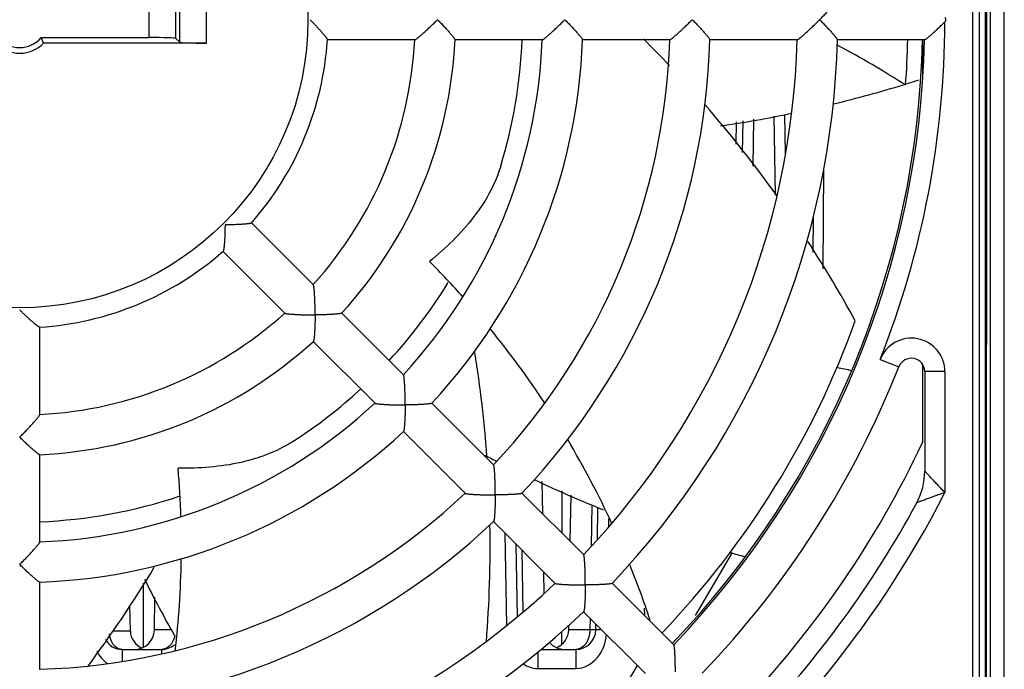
# Model space of a CAD drawing. Header units: millimetres. Extents: x 0 to 1189, y 0 to 841.
# Tile 15 of 67: x 408 to 445, y 692 to 716. Entities that reach past the tile are written whole.
import ezdxf

# ---------------------------------------------------------------- set-up
doc = ezdxf.new("R2010")
doc.units = ezdxf.units.MM
doc.header["$LTSCALE"] = 65.395
doc.layers.get('0').update_dxf_attribs({"linetype": 'CONTINUOUS'})
doc.layers.add('DRAFTS', color=7, linetype='CONTINUOUS')
doc.layers.add('ROUNDS', color=7, linetype='CONTINUOUS')

msp = doc.modelspace()

# ---------------------------------------------------------------- linework, layer by layer
at = {"color": 9, "linetype": 'CONTINUOUS'}
for p, q in [((443.623, 676.423), (443.623, 755.4953)), ((443.8729, 676.6729), (443.8729, 755.2454)), ((414.0531, 715.1179), (414.0531, 716.8005)), ((415.0525, 715.0842), (415.0525, 716.8342)), ((412.9115, 715.2937), (412.9115, 716.6247)), ((413.9109, 715.26), (413.9109, 716.6584)), ((436.2696, 709.4061), (436.2181, 712.3594)), ((434.7988, 712.1527), (434.7857, 711.3171)), ((435.4535, 712.248), (435.4229, 710.4965)), ((438.045, 706.6659), (438.0753, 710.4115)), ((442.5868, 702.8253), (442.5868, 698.3151)), ((429.4231, 697.8566), (429.3982, 696.2956)), ((430.0434, 697.3489), (430.0376, 697.0125)), ((426.2498, 693.3561), (426.1898, 696.7955)), ((426.8642, 693.8639), (426.8275, 696.1575)), ((433.2822, 693.7249), (434.6702, 696.0765)), ((431.3936, 693.713), (431.3885, 694.0059)), ((429.3556, 693.6297), (429.3486, 693.1961)), ((413.7451, 693.1961), (413.109, 693.1961)), ((429.3486, 693.1961), (428.559, 693.1961)), ((412.2154, 693.147), (411.5995, 693.147)), ((411.903, 692.4592), (411.903, 692.0141)), ((413.3714, 692.4592), (413.3714, 692.2939)), ((427.4021, 692.3569), (427.4022, 691.7484)), ((428.8214, 692.4592), (428.8214, 691.7484)), ((427.4022, 691.7484), (428.8214, 691.7484))]:
    msp.add_line(p, q, dxfattribs=at)
at = {"color": 7, "linetype": 'CONTINUOUS'}
for p, q in [((444.2939, 677.8766), (444.2939, 751.8667)), ((444.8026, 677.8592), (444.8026, 750.5092)), ((444.1393, 687.8766), (444.1564, 744.043)), ((444.0891, 742.0923), (444.0891, 689.826)), ((408.8866, 715.2937), (412.9115, 715.2937)), ((414.0531, 715.1179), (413.9109, 715.26)), ((415.0525, 715.0842), (408.9794, 715.0842)), ((422.8223, 715.2092), (419.5625, 715.2092)), ((427.577, 715.2092), (424.3196, 715.2092)), ((432.3296, 715.2092), (429.0735, 715.2092)), ((437.0814, 715.2092), (433.826, 715.2092)), ((441.8328, 715.2092), (438.5776, 715.2092)), ((441.7618, 713.7316), (441.7618, 715.2092)), ((436.6428, 710.9247), (436.6168, 712.4175)), ((435.0528, 712.1897), (435.032, 710.9999)), ((419.0367, 706.0699), (416.7317, 708.3749)), ((437.6731, 708.5608), (437.662, 707.2857)), ((417.9761, 705.0092), (415.671, 707.3143)), ((422.3985, 702.7081), (420.0955, 705.0111)), ((408.8368, 701.2237), (408.8368, 704.4834)), ((421.338, 701.6473), (419.0348, 703.9505)), ((441.7618, 700.2119), (441.7618, 703.0878)), ((425.7595, 699.3471), (423.457, 701.6496)), ((424.6988, 698.2865), (422.3963, 700.589)), ((408.8368, 696.469), (408.8368, 699.7263)), ((427.5891, 697.5175), (427.568, 698.7271)), ((429.1194, 695.9872), (426.8175, 698.2891)), ((428.6165, 696.4901), (428.6467, 698.2209)), ((429.6298, 696.5501), (429.6509, 697.7622)), ((428.0587, 694.9266), (425.7568, 697.2285)), ((426.6439, 693.6757), (426.5966, 696.3887)), ((427.6409, 694.5482), (427.6268, 695.3585)), ((408.8368, 691.7163), (408.8368, 694.9724)), ((432.4791, 692.6275), (430.1774, 694.9292)), ((413.109, 693.1961), (413.1302, 694.4119)), ((412.2154, 693.147), (412.1989, 694.0907)), ((431.4185, 691.5668), (429.1167, 693.8685)), ((428.559, 693.1961), (428.5618, 693.3572)), ((429.5712, 693.1961), (429.575, 693.4103)), ((411.903, 692.4592), (413.3714, 692.4592)), ((427.5242, 692.4592), (428.8214, 692.4592)), ((430.6362, 691.0401), (431.122, 691.8633))]:
    msp.add_line(p, q, dxfattribs=at)
at = {"color": 9, "linetype": 'CONTINUOUS'}
msp.add_circle((408.0868, 715.9592), 10.75, dxfattribs=at)
at = {"color": 7, "linetype": 'CONTINUOUS'}
for centre, radius, start, end in [((413.8485, 725.6974), 13.8276, 314.7689, 315.23015), ((417.8203, 726.4756), 14.9281, 314.78614, 315.21314), ((422.0235, 727.0224), 15.7014, 314.79681, 315.20262), ((426.3701, 727.4259), 16.272, 314.80404, 315.19553), ((408.0868, 715.9592), 1.0405, 219.76109, 320.23891), ((398.9962, 682.7309), 45.8657, 43.40469, 45.15047), ((408.0868, 715.9592), 1.25, 224.427, 315.573), ((408.0868, 715.9592), 11.5, 318.71998, 356.28002), ((408.0868, 715.9592), 14.75, 317.91337, 357.08647), ((408.0868, 715.9592), 16.25, 317.63137, 357.36954), ((408.0868, 715.9592), 19.5, 317.20369, 357.79635), ((408.0868, 715.9592), 21, 317.03578, 357.96464), ((408.0868, 715.9592), 24.25, 316.77185, 358.22805), ((408.0868, 715.9592), 18.75, 343.0598, 357.69881), ((408.0868, 715.9592), 25.75, 316.65956, 358.34038), ((408.0868, 715.9592), 29, 316.48171, 358.51829), ((408.0868, 715.9592), 30.5, 316.40106, 358.59893), ((408.0868, 715.9592), 33.675, 316.26636, 358.73375), ((422.4817, 684.6615), 34.351, 57.13731, 62.03055), ((408.0868, 715.9592), 33.125, 355.76916, 358.72569), ((427.3875, 758.2325), 46.7401, 283.68315, 286.98507), ((427.3875, 758.2325), 46.7401, 287.10224, 287.72482), ((398.9962, 682.7309), 45.8657, 35.49087, 40.94482), ((427.3875, 758.2325), 46.7401, 278.39912, 281.71403), ((398.9962, 682.7309), 45.8657, 28.6484, 32.96285), ((408.0868, 715.9592), 11.5, 273.71998, 311.28002), ((398.9962, 682.7309), 34.351, 41.74152, 44.79786), ((408.0868, 715.9592), 18.75, 317.29398, 328.46998), ((408.0868, 715.9592), 14.75, 272.91334, 312.08644), ((405.272, 704.999), 13.8305, 359.76992, 0.23107), ((419.0469, 718.7709), 13.8275, 269.7689, 270.23016), ((408.0868, 715.9592), 33.125, 316.31287, 340.16678), ((398.9962, 682.7309), 34.351, 33.39186, 39.13957), ((408.0868, 715.9592), 16.25, 272.63046, 312.36863), ((379.7642, 696.3481), 45.8657, 4.14884, 9.0154), ((447.1794, 741.0851), 39.0569, 257.26183, 258.07525), ((408.0868, 715.9592), 18.75, 303.0598, 312.70773), ((408.0868, 715.9592), 19.5, 272.20349, 312.79641), ((407.5332, 701.6403), 14.9281, 359.78686, 0.21386), ((422.4057, 716.5127), 14.9281, 269.78614, 270.21314), ((408.0868, 715.9592), 21, 272.03536, 312.96422), ((398.3465, 710.1995), 13.8305, 314.76992, 315.23107), ((398.9962, 682.7309), 34.351, 24.82959, 30.74078), ((408.0868, 715.9592), 37.175, 316.15713, 334.93806), ((447.1794, 741.0851), 46.7401, 242.27369, 242.89869), ((379.7642, 696.3481), 34.351, 1.74066, 4.79786), ((439.3368, 699.1162), 2.5, 331.67636, 360), ((447.1794, 741.0851), 46.7401, 244.8229, 248.2527), ((410.1187, 698.2815), 15.7014, 359.79738, 0.20319), ((408.0868, 715.9592), 24.25, 271.77189, 313.22809), ((408.0868, 715.9592), 18.75, 272.29784, 288.47924), ((425.7644, 713.9273), 15.7014, 269.79681, 270.20262), ((408.0868, 715.9592), 25.75, 271.65962, 313.34044), ((379.7642, 696.3481), 45.8657, 355.4915, 0.94294), ((379.7642, 696.3481), 34.351, 353.39486, 359.14315), ((447.1794, 741.0851), 46.7401, 254.34625, 255.06205), ((397.5704, 706.2256), 14.9281, 314.78686, 315.21386), ((373.7847, 719.1416), 45.8657, 323.40931, 329.01034), ((398.9962, 682.7309), 34.351, 18.37203, 22.02811), ((454.5577, 715.9592), 46.7401, 206.53729, 209.47877), ((408.0868, 715.9592), 29, 271.48171, 313.51829), ((429.1232, 711.139), 16.2719, 269.80404, 270.19553), ((412.9032, 694.9228), 16.2756, 359.80453, 0.19593), ((408.0868, 715.9592), 30.5, 271.40107, 313.59894), ((412.3591, 693.2092), 0.75, 270, 359), ((427.8091, 693.2092), 0.75, 292.25, 359), ((428.8214, 693.2092), 0.75, 270, 359), ((411.903, 693.1592), 0.7, 207.72441, 270), ((412.9153, 693.1592), 0.7, 181, 247.75), ((413.3714, 693.2092), 0.75, 270, 310.05102), ((428.4144, 693.2092), 0.75, 220.14825, 270)]:
    msp.add_arc(centre, radius, start, end, dxfattribs=at)
at = {"color": 9, "linetype": 'CONTINUOUS'}
for radius, start, end in [(34.5, 338.44573, 359.86946), (38.75, 307.48164, 332.91381)]:
    msp.add_arc((408.0868, 715.9592), radius, start, end, dxfattribs=at)
at = {"color": 7, "linetype": 'CONTINUOUS'}
for centre, major_axis, ratio, start_param, end_param in [((435.4618, 715.9592), (7.1644, 0), 0.1046848, -0.1049963, 0.1049963), ((412.9115, 715.2588), (1, 0), 0.0349208, 0.0349066, 1.5707963), ((415.0525, 715.1191), (1, 0), 0.0349208, -3.1066861, -1.5707963)]:
    msp.add_ellipse(centre, major_axis=major_axis, ratio=ratio, start_param=start_param, end_param=end_param, dxfattribs=at)
for points, knots in [([(438.5776, 716.7052), (438.5777, 716.7033), (438.5765, 716.6987), (438.5711, 716.6868), (438.5587, 716.6672), (438.5381, 716.6385), (438.5108, 716.6035), (438.4778, 716.5631), (438.4398, 716.5184), (438.3978, 716.4701), (438.3356, 716.4002), (438.2515, 716.3083), (438.1446, 716.1945), (438.0318, 716.0773), (437.9546, 715.9987), (437.9153, 715.9592)], [0, 0, 0, 0, 0.0055784, 0.0139552, 0.039193, 0.0749382, 0.1198196, 0.172423, 0.231455, 0.2957974, 0.364511, 0.5120637, 0.6693154, 0.8328374, 1, 1, 1, 1]), ([(423.6653, 715.9592), (423.7045, 715.9198), (423.7814, 715.8412), (423.8935, 715.724), (423.9995, 715.61), (424.0826, 715.5179), (424.1439, 715.4478), (424.1853, 715.3995), (424.2226, 715.3547), (424.2549, 715.3143), (424.2815, 715.2794), (424.3015, 715.2508), (424.3135, 715.2313), (424.3186, 715.2195), (424.3197, 715.2149), (424.3196, 715.2131)], [0, 0, 0, 0, 0.1675691, 0.3314778, 0.4890483, 0.6367774, 0.7054987, 0.769782, 0.8286829, 0.8810863, 0.9257145, 0.9611875, 0.9861864, 0.9944755, 1, 1, 1, 1]), ([(428.4153, 715.9592), (428.4545, 715.9197), (428.5316, 715.8411), (428.644, 715.7239), (428.7505, 715.61), (428.834, 715.518), (428.8958, 715.4481), (428.9375, 715.3997), (428.9751, 715.355), (429.0078, 715.3146), (429.0347, 715.2796), (429.055, 715.251), (429.0672, 715.2314), (429.0724, 715.2196), (429.0736, 715.215), (429.0735, 715.2132)], [0, 0, 0, 0, 0.1673699, 0.3310897, 0.4885049, 0.6361488, 0.704867, 0.7691798, 0.8281451, 0.8806465, 0.9253984, 0.9610038, 0.986118, 0.9944495, 1, 1, 1, 1]), ([(433.1653, 715.9592), (433.2045, 715.9197), (433.2817, 715.8411), (433.3944, 715.7239), (433.5011, 715.6101), (433.5849, 715.5181), (433.6469, 715.4482), (433.6889, 715.3999), (433.7267, 715.3551), (433.7595, 715.3148), (433.7867, 715.2797), (433.8072, 715.2511), (433.8195, 715.2315), (433.8248, 715.2196), (433.826, 715.215), (433.826, 715.2132)], [0, 0, 0, 0, 0.1672432, 0.3308422, 0.4881574, 0.6357449, 0.7044596, 0.7687896, 0.8277945, 0.8803571, 0.9251874, 0.9608784, 0.9860698, 0.9944306, 1, 1, 1, 1]), ([(437.9153, 715.9592), (437.9546, 715.9197), (438.0318, 715.841), (438.1446, 715.7238), (438.2515, 715.6101), (438.3356, 715.5182), (438.3978, 715.4483), (438.4398, 715.4), (438.4778, 715.3552), (438.5108, 715.3149), (438.5381, 715.2798), (438.5587, 715.2512), (438.5711, 715.2316), (438.5765, 715.2197), (438.5777, 715.2151), (438.5776, 715.2132)], [0, 0, 0, 0, 0.1671626, 0.3306846, 0.4879363, 0.635489, 0.7042026, 0.768545, 0.827577, 0.8801804, 0.9250618, 0.960807, 0.9860448, 0.9944216, 1, 1, 1, 1]), ([(422.822, 715.2092), (422.824, 715.2092), (422.8287, 715.2105), (422.8411, 715.2161), (422.8618, 715.2291), (422.8919, 715.2505), (422.9289, 715.2789), (422.9715, 715.3132), (423.0184, 715.3524), (423.0688, 715.3956), (423.1411, 715.4591), (423.2353, 715.5442), (423.3509, 715.6519), (423.4688, 715.7645), (423.5472, 715.8415), (423.5866, 715.8805)], [0, 0, 0, 0, 0.005672, 0.0142331, 0.0401474, 0.0769706, 0.1232088, 0.1772611, 0.2376518, 0.3031208, 0.3726341, 0.5206063, 0.6766056, 0.8372439, 1, 1, 1, 1]), ([(432.3294, 715.2092), (432.3313, 715.2092), (432.336, 715.2105), (432.3482, 715.2161), (432.3684, 715.229), (432.3981, 715.2503), (432.4344, 715.2787), (432.4763, 715.313), (432.5226, 715.3522), (432.5724, 715.3956), (432.6439, 715.4592), (432.7373, 715.5444), (432.8521, 715.6522), (432.9693, 715.7648), (433.0474, 715.8417), (433.0866, 715.8805)], [0, 0, 0, 0, 0.0056158, 0.0140842, 0.0397386, 0.076264, 0.1222254, 0.1760602, 0.2363115, 0.3017216, 0.3712484, 0.5194186, 0.6757611, 0.8368107, 1, 1, 1, 1]), ([(408.9794, 715.0842), (408.9721, 715.1017), (408.9422, 715.172), (408.911, 715.2417), (408.8866, 715.2937)], [0, 0, 0, 0, 0.2483785, 1, 1, 1, 1]), ([(426.0232, 710.4959), (425.9897, 710.3861), (425.8395, 709.9465), (425.6315, 709.5275), (425.4507, 709.2284)], [0, 0, 0, 0, 0.247309, 1, 1, 1, 1]), ([(425.4507, 709.2284), (425.3213, 709.0144), (424.7333, 708.16), (423.9772, 707.434), (423.3715, 706.9348)], [0, 0, 0, 0, 0.2416248, 1, 1, 1, 1]), ([(420.0927, 705.0084), (420.0914, 705.007), (420.0874, 705.0046), (420.0755, 704.9998), (420.0532, 704.9945), (420.0189, 704.9884), (419.9753, 704.9826), (419.9239, 704.9769), (419.8659, 704.9716), (419.8025, 704.9666), (419.7095, 704.9605), (419.5856, 704.9541), (419.4301, 704.9485), (419.268, 704.9448), (419.158, 704.9437), (419.1024, 704.9435)], [0, 0, 0, 0, 0.0055253, 0.0138155, 0.0388157, 0.0742912, 0.118922, 0.1713271, 0.2302291, 0.2945131, 0.3632346, 0.5109626, 0.6685305, 0.8324355, 1, 1, 1, 1]), ([(419.1024, 704.9435), (419.1022, 704.8879), (419.1011, 704.778), (419.0975, 704.6158), (419.0919, 704.4603), (419.0855, 704.3364), (419.0793, 704.2435), (419.0744, 704.18), (419.0691, 704.122), (419.0634, 704.0706), (419.0575, 704.027), (419.0514, 703.9927), (419.0461, 703.9704), (419.0414, 703.9585), (419.0389, 703.9545), (419.0376, 703.9533)], [0, 0, 0, 0, 0.1675645, 0.3314695, 0.4890374, 0.6367654, 0.7054869, 0.7697709, 0.8286729, 0.881078, 0.9257088, 0.9611843, 0.9861845, 0.9944747, 1, 1, 1, 1]), ([(422.4612, 701.696), (422.4609, 701.7512), (422.46, 701.861), (422.4566, 702.0237), (422.4514, 702.1812), (422.4454, 702.3077), (422.4395, 702.4035), (422.4348, 702.4695), (422.4296, 702.5301), (422.424, 702.5841), (422.4182, 702.6301), (422.4123, 702.6663), (422.407, 702.6899), (422.4023, 702.7025), (422.3999, 702.7068), (422.3985, 702.7081)], [0, 0, 0, 0, 0.1630263, 0.3239216, 0.4801353, 0.6282311, 0.6977535, 0.7631863, 0.8234904, 0.8774076, 0.9234726, 0.9601096, 0.9858621, 0.9943646, 1, 1, 1, 1]), ([(421.3378, 701.6474), (421.3392, 701.6461), (421.3435, 701.6437), (421.3561, 701.639), (421.3796, 701.6337), (421.4159, 701.6277), (421.4618, 701.6219), (421.5158, 701.6164), (421.5765, 701.6112), (421.6425, 701.6064), (421.7382, 701.6006), (421.8648, 701.5946), (422.0223, 701.5894), (422.185, 701.586), (422.2947, 701.585), (422.3499, 701.5848)], [0, 0, 0, 0, 0.0056369, 0.0141406, 0.0398951, 0.0765339, 0.1226001, 0.1765175, 0.2368219, 0.3022543, 0.371776, 0.5198706, 0.6760824, 0.8369758, 1, 1, 1, 1]), ([(423.4542, 701.6468), (423.4529, 701.6455), (423.4488, 701.6431), (423.4368, 701.6384), (423.4143, 701.6332), (423.3798, 701.6273), (423.3359, 701.6216), (423.2843, 701.6162), (423.226, 701.6111), (423.1624, 701.6064), (423.0692, 701.6006), (422.9451, 701.5946), (422.7893, 701.5894), (422.6269, 701.586), (422.5168, 701.5849), (422.4612, 701.5848)], [0, 0, 0, 0, 0.0055515, 0.0138842, 0.0390001, 0.0746064, 0.1193586, 0.1718598, 0.2308248, 0.295137, 0.3638547, 0.5114976, 0.6689119, 0.8326308, 1, 1, 1, 1]), ([(422.4612, 701.5848), (422.461, 701.5291), (422.46, 701.419), (422.4566, 701.2566), (422.4513, 701.1009), (422.4454, 700.9767), (422.4395, 700.8836), (422.4349, 700.8199), (422.4298, 700.7617), (422.4244, 700.71), (422.4187, 700.6662), (422.4128, 700.6317), (422.4076, 700.6092), (422.4029, 700.5971), (422.4005, 700.5931), (422.3991, 700.5918)], [0, 0, 0, 0, 0.1673692, 0.3310881, 0.4885024, 0.6361453, 0.704863, 0.7691752, 0.8281402, 0.8806414, 0.9253936, 0.9609999, 0.9861158, 0.9944485, 1, 1, 1, 1]), ([(408.1655, 700.4594), (408.2044, 700.4987), (408.2814, 700.5772), (408.3941, 700.695), (408.5017, 700.8106), (408.5868, 700.9048), (408.6503, 700.9771), (408.6936, 701.0275), (408.7328, 701.0745), (408.7671, 701.117), (408.7955, 701.154), (408.8169, 701.1842), (408.8298, 701.2048), (408.8355, 701.2172), (408.8368, 701.222), (408.8368, 701.2239)], [0, 0, 0, 0, 0.1627585, 0.3233992, 0.4794006, 0.6273744, 0.6968882, 0.7623574, 0.8227479, 0.8767995, 0.9230365, 0.9598577, 0.9857686, 0.9943284, 1, 1, 1, 1]), ([(408.8328, 699.7263), (408.831, 699.7262), (408.8264, 699.7273), (408.8146, 699.7324), (408.7951, 699.7444), (408.7666, 699.7644), (408.7316, 699.7911), (408.6912, 699.8234), (408.6465, 699.8606), (408.5981, 699.902), (408.528, 699.9634), (408.4359, 700.0465), (408.322, 700.1525), (408.2048, 700.2646), (408.1262, 700.3415), (408.0868, 700.3807)], [0, 0, 0, 0, 0.0055245, 0.0138137, 0.0388124, 0.0742854, 0.1189137, 0.171317, 0.2302179, 0.2945012, 0.3632226, 0.5109516, 0.6685222, 0.8324309, 1, 1, 1, 1]), ([(418.3152, 700.2448), (418.2189, 700.1821), (417.8213, 699.942), (417.3926, 699.7547), (417.0619, 699.6418)], [0, 0, 0, 0, 0.247309, 1, 1, 1, 1]), ([(417.0619, 699.6418), (416.8252, 699.5611), (415.8256, 699.2845), (414.7797, 699.2143), (413.9948, 699.2213)], [0, 0, 0, 0, 0.2416261, 1, 1, 1, 1]), ([(425.8199, 698.226), (425.8198, 698.1703), (425.8188, 698.0601), (425.8155, 697.8976), (425.8105, 697.7416), (425.8048, 697.6174), (425.7992, 697.5241), (425.7947, 697.4603), (425.7898, 697.4019), (425.7845, 697.3501), (425.7789, 697.3061), (425.7732, 697.2714), (425.768, 697.2488), (425.7634, 697.2367), (425.761, 697.2326), (425.7596, 697.2313)], [0, 0, 0, 0, 0.167248, 0.3308514, 0.4881707, 0.6357614, 0.7044774, 0.7688081, 0.8278131, 0.880375, 0.9252032, 0.9608905, 0.9860764, 0.9944339, 1, 1, 1, 1]), ([(426.8146, 698.2863), (426.8134, 698.285), (426.8093, 698.2826), (426.7971, 698.2779), (426.7745, 698.2728), (426.7398, 698.267), (426.6959, 698.2615), (426.644, 698.2562), (426.5857, 698.2512), (426.5219, 698.2467), (426.4286, 698.2411), (426.3043, 698.2354), (426.1484, 698.2304), (425.9858, 698.2272), (425.8756, 698.2262), (425.8199, 698.226)], [0, 0, 0, 0, 0.0055661, 0.0139236, 0.0391095, 0.0747968, 0.119625, 0.1721869, 0.2311919, 0.2955226, 0.3642386, 0.5118293, 0.6691486, 0.832752, 1, 1, 1, 1]), ([(429.1787, 694.9784), (429.1784, 695.0336), (429.1776, 695.1431), (429.1745, 695.3055), (429.1697, 695.4627), (429.1641, 695.5889), (429.1587, 695.6844), (429.1542, 695.7501), (429.1494, 695.8105), (429.1441, 695.8642), (429.1386, 695.9099), (429.1328, 695.9458), (429.1277, 695.9692), (429.123, 695.9817), (429.1207, 695.9859), (429.1193, 695.9873)], [0, 0, 0, 0, 0.1632995, 0.3244537, 0.4808831, 0.6291024, 0.698632, 0.7640263, 0.8242416, 0.8780209, 0.9239121, 0.9603627, 0.9859528, 0.9943982, 1, 1, 1, 1]), ([(408.8328, 694.9724), (408.8309, 694.9724), (408.8264, 694.9735), (408.8145, 694.9787), (408.7949, 694.991), (408.7664, 695.0112), (408.7313, 695.0382), (408.691, 695.0709), (408.6462, 695.1085), (408.5979, 695.1502), (408.5279, 695.2119), (408.4359, 695.2955), (408.3221, 695.4019), (408.2048, 695.5144), (408.1263, 695.5915), (408.0868, 695.6307)], [0, 0, 0, 0, 0.0055505, 0.013882, 0.0389962, 0.0746016, 0.1193535, 0.1718549, 0.2308202, 0.295133, 0.3638512, 0.5114951, 0.6689103, 0.8326301, 1, 1, 1, 1]), ([(428.0587, 694.9266), (428.06, 694.9253), (428.0642, 694.9229), (428.0767, 694.9183), (428.1001, 694.9131), (428.1361, 694.9074), (428.1817, 694.9018), (428.2354, 694.8966), (428.2958, 694.8917), (428.3616, 694.8873), (428.457, 694.8818), (428.5833, 694.8762), (428.7405, 694.8715), (428.9028, 694.8683), (429.0124, 694.8675), (429.0675, 694.8672)], [0, 0, 0, 0, 0.0056018, 0.0140472, 0.0396373, 0.0760879, 0.1219791, 0.1757584, 0.2359737, 0.301368, 0.3708976, 0.5191169, 0.6755463, 0.8367005, 1, 1, 1, 1]), ([(429.1787, 694.8672), (429.1785, 694.8115), (429.1776, 694.7013), (429.1744, 694.5387), (429.1696, 694.3826), (429.1641, 694.2582), (429.1586, 694.1648), (429.1542, 694.1009), (429.1494, 694.0425), (429.1442, 693.9906), (429.1387, 693.9464), (429.133, 693.9117), (429.128, 693.889), (429.1233, 693.8768), (429.1209, 693.8727), (429.1196, 693.8714)], [0, 0, 0, 0, 0.1671593, 0.3306783, 0.4879274, 0.6354781, 0.7041912, 0.7685333, 0.8275654, 0.8801697, 0.9250525, 0.9608001, 0.9860411, 0.9944198, 1, 1, 1, 1]), ([(430.1746, 694.9264), (430.1733, 694.925), (430.1692, 694.9226), (430.157, 694.918), (430.1343, 694.9129), (430.0995, 694.9072), (430.0554, 694.9017), (430.0035, 694.8966), (429.945, 694.8917), (429.8811, 694.8873), (429.7877, 694.8819), (429.6633, 694.8763), (429.5073, 694.8715), (429.3447, 694.8684), (429.2344, 694.8674), (429.1787, 694.8672)], [0, 0, 0, 0, 0.0055802, 0.0139589, 0.0391999, 0.0749475, 0.1198303, 0.1724346, 0.2314667, 0.2958088, 0.3645219, 0.5120726, 0.6693217, 0.8328407, 1, 1, 1, 1])]:
    msp.add_open_spline(points, degree=3, knots=knots, dxfattribs=at)
at = {"color": 9, "linetype": 'CONTINUOUS'}
for points, knots in [([(442.5868, 698.3151), (442.5448, 698.3591), (442.4613, 698.4463), (442.3383, 698.5763), (442.2198, 698.7023), (442.1082, 698.8218), (442.0088, 698.9289), (441.9338, 699.0104), (441.888, 699.0602), (441.8585, 699.0925), (441.8509, 699.1005), (441.835, 699.1182), (441.8368, 699.1162)], [0, 0, 0, 0, 0.1662103, 0.3301053, 0.4890375, 0.6394937, 0.7762396, 0.8909463, 0.9361904, 0.9707329, 0.9925313, 1, 1, 1, 1]), ([(442.5868, 698.3151), (442.5288, 698.2949), (442.4136, 698.2547), (442.2431, 698.1938), (442.079, 698.1342), (441.9215, 698.076), (441.788, 698.026), (441.652, 697.974), (441.614, 697.9599), (441.527, 697.9258), (441.5375, 697.93)], [0, 0, 0, 0, 0.1648991, 0.3275196, 0.4853555, 0.6351486, 0.7720127, 0.887909, 0.9696429, 1, 1, 1, 1]), ([(429.3486, 693.1961), (429.348, 693.1479), (429.334, 692.9661), (429.2716, 692.7848), (429.1941, 692.6751)], [0, 0, 0, 0, 0.2641486, 1, 1, 1, 1]), ([(429.5712, 693.1961), (429.5712, 693.1911), (429.54, 693.2011), (429.508, 693.1912), (429.4326, 693.197), (429.3798, 693.1958), (429.3486, 693.1961)], [0, 0, 0, 0, 0.0667419, 0.2629345, 0.5794918, 1, 1, 1, 1]), ([(429.5712, 693.1961), (429.5713, 693.201), (429.5985, 693.2012), (429.6526, 693.2118), (429.7226, 693.2101), (429.7715, 693.2108)], [0, 0, 0, 0, 0.0728792, 0.2727842, 1, 1, 1, 1]), ([(411.593, 692.6246), (411.5713, 692.6516), (411.4884, 692.7762), (411.446, 692.9248), (411.4327, 693.0385)], [0, 0, 0, 0, 0.2324143, 1, 1, 1, 1]), ([(428.8214, 691.7484), (429.1248, 691.7482), (429.7386, 692.0976), (429.939, 692.7166), (429.963, 693.0232)], [0, 0, 0, 0, 0.496682, 1, 1, 1, 1]), ([(411.903, 692.4592), (411.8165, 692.4592), (411.6949, 692.5121), (411.6135, 692.5991), (411.593, 692.6246)], [0, 0, 0, 0, 0.7254717, 1, 1, 1, 1]), ([(413.7441, 692.6751), (413.7208, 692.6421), (413.627, 692.5296), (413.4776, 692.4592), (413.3714, 692.4592)], [0, 0, 0, 0, 0.2756843, 1, 1, 1, 1]), ([(429.1941, 692.6751), (429.1708, 692.6421), (429.077, 692.5296), (428.9276, 692.4592), (428.8214, 692.4592)], [0, 0, 0, 0, 0.2756843, 1, 1, 1, 1])]:
    msp.add_open_spline(points, degree=3, knots=knots, dxfattribs=at)
for points in [[(413.8754, 692.9865), (413.8519, 692.8763), (413.8091, 692.7671), (413.7441, 692.6751)], [(410.9641, 692.3958), (411.055, 692.2149), (411.1922, 692.05), (411.3577, 691.9334)], [(426.8573, 691.9231), (427.0163, 691.8179), (427.2114, 691.7483), (427.4022, 691.7484)]]:
    msp.add_open_spline(points, degree=3, dxfattribs=at)
at = {"layer": 'DRAFTS', "color": 7, "linetype": 'CONTINUOUS'}
for p, q in [((428.2995, 698.3839), (428.2971, 696.8095)), ((412.6942, 694.9303), (412.6905, 692.5462)), ((428.2914, 693.1159), (428.2907, 692.6452))]:
    msp.add_line(p, q, dxfattribs=at)
for points, knots in [([(418.9153, 715.9592), (418.9443, 715.9299), (419.0021, 715.8709), (419.0879, 715.7816), (419.1727, 715.6914), (419.2424, 715.6153), (419.2976, 715.5539), (419.3386, 715.5075), (419.3792, 715.4607), (419.4192, 715.4135), (419.4521, 715.3737), (419.4779, 715.3415), (419.497, 715.3171), (419.5157, 715.2925), (419.5308, 715.2715), (419.5423, 715.2544), (419.5507, 715.2413), (419.5581, 715.228), (419.5624, 715.2182), (419.5625, 715.213)], [0, 0, 0, 0, 0.1250133, 0.2500266, 0.3750398, 0.5000528, 0.5625597, 0.6250665, 0.6875732, 0.7500798, 0.8125863, 0.8438397, 0.8750931, 0.9063463, 0.9375994, 0.9532253, 0.9688547, 0.9844722, 1, 1, 1, 1]), ([(427.5766, 715.2092), (427.5785, 715.2092), (427.5832, 715.2105), (427.5955, 715.2161), (427.6159, 715.229), (427.6457, 715.2504), (427.6823, 715.2788), (427.7245, 715.3131), (427.771, 715.3523), (427.821, 715.3956), (427.8929, 715.4591), (427.9866, 715.5444), (428.1017, 715.6521), (428.2191, 715.7647), (428.2974, 715.8417), (428.3366, 715.8805)], [0, 0, 0, 0, 0.0056365, 0.014139, 0.039889, 0.0765256, 0.1225912, 0.1765085, 0.2368129, 0.3022459, 0.3717685, 0.5198654, 0.6760792, 0.8369738, 1, 1, 1, 1]), ([(437.0813, 715.2092), (437.0832, 715.2092), (437.0878, 715.2105), (437.1, 715.2161), (437.1201, 715.229), (437.1496, 715.2503), (437.1858, 715.2787), (437.2275, 715.313), (437.2736, 715.3522), (437.3233, 715.3955), (437.3946, 715.4592), (437.4878, 715.5445), (437.6024, 715.6523), (437.7194, 715.7649), (437.7975, 715.8417), (437.8367, 715.8806)], [0, 0, 0, 0, 0.0056177, 0.0140746, 0.0396619, 0.0761006, 0.1219828, 0.1757544, 0.2359676, 0.301363, 0.3708951, 0.5191171, 0.6755462, 0.8367008, 1, 1, 1, 1]), ([(441.8327, 715.2092), (441.8346, 715.2092), (441.8392, 715.2105), (441.8513, 715.2161), (441.8714, 715.2289), (441.9008, 715.2502), (441.9368, 715.2786), (441.9781, 715.3131), (442.0243, 715.3522), (442.0739, 715.3956), (442.1451, 715.4592), (442.2382, 715.5445), (442.3526, 715.6523), (442.4695, 715.7649), (442.5475, 715.8418), (442.5867, 715.8806)], [0, 0, 0, 0, 0.0055659, 0.0139901, 0.0395595, 0.0759799, 0.1217299, 0.1753253, 0.2356149, 0.3010316, 0.3705856, 0.5188622, 0.6753675, 0.8366094, 1, 1, 1, 1]), ([(415.7437, 708.3023), (415.7435, 708.261), (415.7427, 708.1784), (415.7402, 708.0546), (415.7363, 707.9309), (415.7319, 707.8278), (415.7274, 707.7453), (415.7236, 707.6835), (415.7192, 707.6218), (415.7142, 707.5601), (415.7093, 707.5087), (415.7048, 707.4677), (415.701, 707.4369), (415.6968, 707.4063), (415.6927, 707.3808), (415.6887, 707.3605), (415.6854, 707.3454), (415.6812, 707.3307), (415.6773, 707.3207), (415.6738, 707.317)], [0, 0, 0, 0, 0.1250133, 0.2500266, 0.3750398, 0.5000528, 0.5625597, 0.6250665, 0.6875732, 0.7500798, 0.8125863, 0.8438397, 0.8750931, 0.9063463, 0.9375994, 0.9532253, 0.9688547, 0.9844722, 1, 1, 1, 1]), ([(416.729, 708.3722), (416.7253, 708.3686), (416.7152, 708.3648), (416.7006, 708.3606), (416.6854, 708.3572), (416.6651, 708.3533), (416.6397, 708.3492), (416.609, 708.3449), (416.5783, 708.3412), (416.5372, 708.3367), (416.4859, 708.3318), (416.4242, 708.3267), (416.3624, 708.3224), (416.3006, 708.3185), (416.2182, 708.3141), (416.1151, 708.3096), (415.9913, 708.3057), (415.8675, 708.3033), (415.785, 708.3025), (415.7437, 708.3023)], [0, 0, 0, 0, 0.0155278, 0.0311453, 0.0467747, 0.0624006, 0.0936537, 0.1249069, 0.1561603, 0.1874137, 0.2499202, 0.3124268, 0.3749335, 0.4374403, 0.4999472, 0.6249602, 0.7499734, 0.8749867, 1, 1, 1, 1]), ([(419.1024, 705.0548), (419.1021, 705.1102), (419.1012, 705.2201), (419.0975, 705.3831), (419.0918, 705.5409), (419.0854, 705.6678), (419.0792, 705.7638), (419.0741, 705.83), (419.0686, 705.8909), (419.0628, 705.9452), (419.0567, 705.9915), (419.0505, 706.028), (419.0451, 706.0517), (419.0403, 706.0645), (419.0379, 706.0687), (419.0365, 706.0701)], [0, 0, 0, 0, 0.1627581, 0.3233977, 0.479399, 0.6273735, 0.6968877, 0.7623574, 0.8227481, 0.8768002, 0.9230379, 0.9598589, 0.9857687, 0.9943284, 1, 1, 1, 1]), ([(408.8329, 704.4834), (408.8278, 704.4835), (408.818, 704.4879), (408.8046, 704.4953), (408.7915, 704.5036), (408.7744, 704.5152), (408.7535, 704.5303), (408.7288, 704.549), (408.7044, 704.568), (408.6722, 704.5939), (408.6325, 704.6267), (408.5852, 704.6668), (408.5385, 704.7074), (408.4921, 704.7484), (408.4306, 704.8035), (408.3546, 704.8732), (408.2643, 704.958), (408.175, 705.0438), (408.1161, 705.1016), (408.0868, 705.1307)], [0, 0, 0, 0, 0.0155278, 0.0311453, 0.0467747, 0.0624006, 0.0936537, 0.1249069, 0.1561603, 0.1874137, 0.2499202, 0.3124268, 0.3749335, 0.4374403, 0.4999472, 0.6249602, 0.7499734, 0.8749867, 1, 1, 1, 1]), ([(417.9758, 705.0095), (417.9772, 705.0081), (417.9815, 705.0056), (417.9942, 705.0008), (418.018, 704.9954), (418.0545, 704.9892), (418.1007, 704.9831), (418.155, 704.9773), (418.216, 704.9718), (418.2822, 704.9668), (418.3782, 704.9605), (418.505, 704.9541), (418.6629, 704.9485), (418.8258, 704.9448), (418.9358, 704.9438), (418.9911, 704.9435)], [0, 0, 0, 0, 0.0056716, 0.0142313, 0.0401411, 0.0769621, 0.1231998, 0.1772519, 0.2376426, 0.3031123, 0.3726265, 0.520601, 0.6766023, 0.8372419, 1, 1, 1, 1]), ([(425.8199, 698.3372), (425.8197, 698.3924), (425.8188, 698.502), (425.8156, 698.6645), (425.8106, 698.8218), (425.8049, 698.9482), (425.7993, 699.0438), (425.7947, 699.1096), (425.7897, 699.1701), (425.7843, 699.224), (425.7787, 699.2697), (425.7728, 699.3058), (425.7676, 699.3292), (425.763, 699.3418), (425.7606, 699.346), (425.7592, 699.3474)], [0, 0, 0, 0, 0.1631894, 0.3242389, 0.4805815, 0.6287518, 0.6982788, 0.7636888, 0.8239401, 0.8777751, 0.9237364, 0.9602618, 0.9859161, 0.9943843, 1, 1, 1, 1]), ([(424.6986, 698.2867), (424.6999, 698.2854), (424.7042, 698.283), (424.7167, 698.2783), (424.7402, 698.2731), (424.7762, 698.2673), (424.822, 698.2616), (424.8758, 698.2563), (424.9363, 698.2513), (425.0022, 698.2467), (425.0977, 698.2411), (425.2241, 698.2353), (425.3814, 698.2304), (425.5439, 698.2271), (425.6536, 698.2263), (425.7087, 698.226)], [0, 0, 0, 0, 0.0056157, 0.0140839, 0.0397382, 0.0762636, 0.1222249, 0.1760599, 0.2363112, 0.3017212, 0.3712482, 0.5194185, 0.6757611, 0.8368106, 1, 1, 1, 1]), ([(408.1654, 695.7093), (408.2043, 695.7486), (408.2813, 695.8268), (408.3939, 695.9443), (408.5016, 696.0594), (408.5868, 696.1531), (408.6504, 696.2249), (408.6937, 696.2749), (408.7329, 696.3215), (408.7672, 696.3636), (408.7956, 696.4002), (408.8169, 696.43), (408.8299, 696.4504), (408.8355, 696.4627), (408.8368, 696.4674), (408.8368, 696.4693)], [0, 0, 0, 0, 0.1630262, 0.3239208, 0.4801346, 0.6282315, 0.6977541, 0.7631871, 0.8234915, 0.8774088, 0.9234744, 0.960111, 0.985861, 0.9943635, 1, 1, 1, 1]), ([(432.5375, 691.6196), (432.5372, 691.6748), (432.5364, 691.7843), (432.5334, 691.9465), (432.5287, 692.1037), (432.5232, 692.2298), (432.5178, 692.3252), (432.5135, 692.3909), (432.5084, 692.4512), (432.5035, 692.5048), (432.4982, 692.5504), (432.4925, 692.5862), (432.4873, 692.6095), (432.4828, 692.622), (432.4804, 692.6262), (432.4791, 692.6275)], [0, 0, 0, 0, 0.1633905, 0.3246323, 0.4811375, 0.629414, 0.698968, 0.7643847, 0.8246741, 0.8782694, 0.9240197, 0.9604402, 0.9860097, 0.9944339, 1, 1, 1, 1])]:
    msp.add_open_spline(points, degree=3, knots=knots, dxfattribs=at)
at = {"layer": 'ROUNDS', "color": 9, "linetype": 'CONTINUOUS'}
for p, q in [((440.1742, 703.2845), (440.8717, 703.0089)), ((442.5868, 702.8253), (441.8368, 702.8253))]:
    msp.add_line(p, q, dxfattribs=at)
at = {"layer": 'ROUNDS', "color": 7, "linetype": 'CONTINUOUS'}
msp.add_line((441.8368, 702.8253), (441.8368, 699.1162), dxfattribs=at)
for centre, radius, start, end in [((408.0868, 715.9592), 33.75, 316.27306, 358.72686), ((441.3368, 702.8253), 0.5, 0, 158.44572), ((408.0868, 715.9592), 35.25, 316.21873, 338.44572), ((408.0868, 715.9592), 38, 316.13065, 331.67636)]:
    msp.add_arc(centre, radius, start, end, dxfattribs=at)
at = {"layer": 'ROUNDS', "color": 9, "linetype": 'CONTINUOUS'}
msp.add_arc((441.3368, 702.8253), 1.25, 0, 158.44541, dxfattribs=at)

doc.saveas('drawing.dxf')
